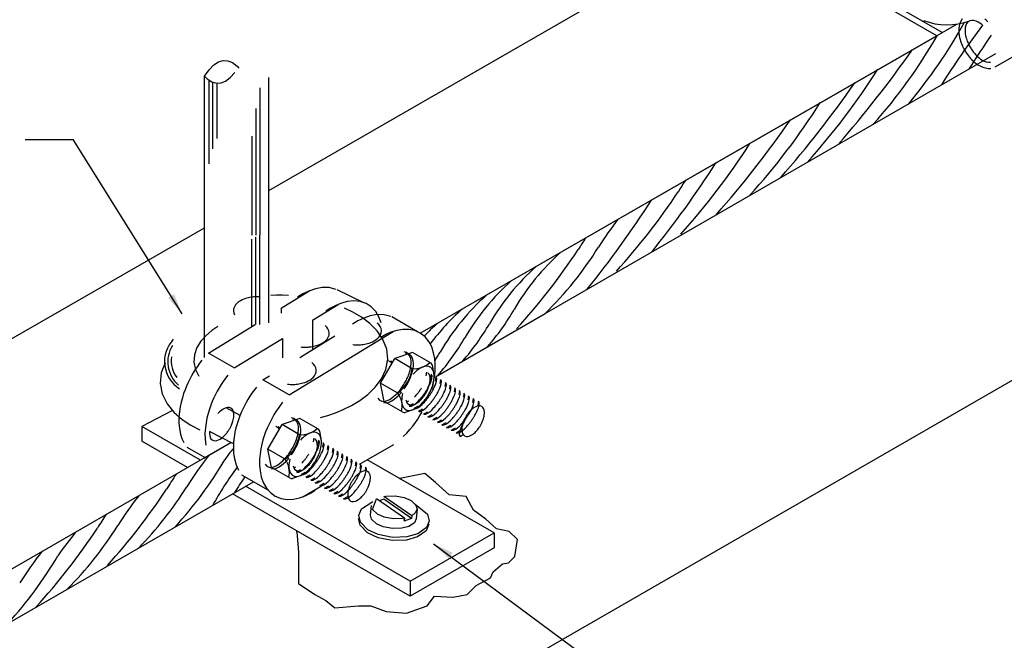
# Model space of a CAD drawing. Header units: millimetres. Extents: x 659 to 1031, y -73 to 11.
# Tile 89 of 141: x 925.91 to 930.92, y -59.68 to -56.52. Entities that reach past the tile are written whole.
import ezdxf

# ---------------------------------------------------------------- set-up
doc = ezdxf.new("R2010")
doc.units = ezdxf.units.MM
doc.header["$MEASUREMENT"] = 0
for name, color, linetype, lineweight in [('C01', 1, 'Continuous', 30), ('C02', 2, 'Continuous', 30), ('C03', 3, 'Continuous', 30)]:
    doc.layers.add(name, color=color, linetype=linetype, lineweight=lineweight)

msp = doc.modelspace()

# ---------------------------------------------------------------- hatches: boundary and pattern name
at = {"layer": 'C02', "linetype": 'Continuous'}
for points in [[(926.6988, -57.9167), (926.6688, -57.9351), (926.7393, -58.0159), (926.6988, -57.9167), (926.6988, -57.9167)], [(928.0941, -59.261), (928.1143, -59.2322), (928.0176, -59.1859), (928.0941, -59.261), (928.0941, -59.261)]]:
    msp.add_hatch(color=2, dxfattribs=at).paths.add_polyline_path(points)

# ---------------------------------------------------------------- linework, layer by layer
at = {"layer": 'C01'}
for p, q in [((926.8763, -57.2544), (926.8763, -56.827)), ((926.8966, -57.1782), (926.8966, -56.8382)), ((926.9168, -56.8434), (926.9168, -57.125)), ((927.1343, -56.867), (927.1343, -57.6169)), ((927.1146, -56.9716), (927.1146, -57.6169)), ((927.0936, -57.1122), (927.0936, -57.6169)), ((927.0936, -58.0812), (927.0936, -57.6368)), ((927.1146, -58.0711), (927.1146, -57.6267)), ((927.1343, -58.0709), (927.1343, -57.6169)), ((927.3228, -59.1275), (927.3226, -59.1199))]:
    msp.add_line(p, q, dxfattribs=at)
for points in [[(927.8948, -58.4865), (927.9051, -58.486), (927.9168, -58.48), (927.9271, -58.4723), (927.9354, -58.4648), (927.9417, -58.4583), (927.9468, -58.4528), (927.951, -58.4482), (927.9544, -58.4442), (927.9573, -58.4407), (927.9598, -58.4376), (927.962, -58.4349), (927.9639, -58.4323), (927.9656, -58.43), (927.9673, -58.4278), (927.9688, -58.4257), (927.9703, -58.4236), (927.9717, -58.4216), (927.9732, -58.4195), (927.9744, -58.4175), (927.9759, -58.4153), (927.9774, -58.4131), (927.9788, -58.4108), (927.9805, -58.4083), (927.9822, -58.4055), (927.9842, -58.4025), (927.9861, -58.399), (927.9886, -58.395), (927.991, -58.3903), (927.9942, -58.3846), (927.9976, -58.3776), (928.0015, -58.3689), (928.0057, -58.3581), (928.0091, -58.3455), (928.0101, -58.3327), (928.0057, -58.3242)], [(927.9188, -58.4994), (927.929, -58.4989), (927.9407, -58.4929), (927.951, -58.4852), (927.9593, -58.4777), (927.9656, -58.4712), (927.9708, -58.4657), (927.9749, -58.4611), (927.9783, -58.457), (927.9813, -58.4536), (927.9837, -58.4505), (927.9859, -58.4478), (927.9879, -58.4452), (927.9896, -58.4429), (927.9913, -58.4407), (927.9927, -58.4385), (927.9942, -58.4365), (927.9957, -58.4344), (927.9971, -58.4324), (927.9984, -58.4304), (927.9998, -58.4282), (928.0013, -58.426), (928.0028, -58.4236), (928.0045, -58.4211), (928.0062, -58.4184), (928.0081, -58.4153), (928.0101, -58.4119), (928.0125, -58.4079), (928.015, -58.4031), (928.0181, -58.3975), (928.0215, -58.3904), (928.0255, -58.3818), (928.0296, -58.371), (928.033, -58.3583), (928.034, -58.3456), (928.0296, -58.337)], [(927.9424, -58.5131), (927.9527, -58.5126), (927.9644, -58.5066), (927.9747, -58.4988), (927.983, -58.4914), (927.9893, -58.4849), (927.9944, -58.4794), (927.9986, -58.4747), (928.002, -58.4707), (928.0049, -58.4673), (928.0074, -58.4642), (928.0096, -58.4614), (928.0115, -58.4589), (928.0132, -58.4565), (928.015, -58.4543), (928.0164, -58.4522), (928.0179, -58.4501), (928.0194, -58.4481), (928.0208, -58.446), (928.022, -58.444), (928.0235, -58.4419), (928.025, -58.4397), (928.0264, -58.4373), (928.0281, -58.4348), (928.0298, -58.4321), (928.0318, -58.429), (928.0338, -58.4255), (928.0362, -58.4216), (928.0386, -58.4168), (928.0418, -58.4111), (928.0452, -58.4041), (928.0491, -58.3954), (928.0533, -58.3846), (928.0567, -58.372), (928.0577, -58.3593), (928.0533, -58.3507)], [(927.9212, -58.4403), (927.9256, -58.4353), (927.9293, -58.431), (927.9324, -58.4274), (927.9349, -58.4241), (927.9373, -58.4213), (927.9393, -58.4186), (927.941, -58.4162), (927.9427, -58.4139), (927.9444, -58.4118), (927.9459, -58.4097), (927.9473, -58.4077), (927.9486, -58.4057), (927.95, -58.4037), (927.9515, -58.4016), (927.9529, -58.3994), (927.9544, -58.3972), (927.9559, -58.3948)], [(927.9212, -58.4403), (927.9256, -58.4353), (927.9293, -58.431), (927.9324, -58.4274), (927.9349, -58.4241), (927.9373, -58.4213), (927.9393, -58.4186), (927.941, -58.4162), (927.9427, -58.4139), (927.9444, -58.4118), (927.9459, -58.4097), (927.9473, -58.4077), (927.9486, -58.4057), (927.95, -58.4037), (927.9515, -58.4016), (927.9529, -58.3994), (927.9544, -58.3972), (927.9559, -58.3948)], [(927.9678, -58.5275), (927.9781, -58.527), (927.9898, -58.521), (928.0001, -58.5132), (928.0084, -58.5058), (928.0147, -58.4993), (928.0198, -58.4938), (928.024, -58.4891), (928.0274, -58.4851), (928.0303, -58.4817), (928.0328, -58.4786), (928.035, -58.4758), (928.0369, -58.4733), (928.0386, -58.4709), (928.0403, -58.4687), (928.0418, -58.4666), (928.0433, -58.4645), (928.0447, -58.4625), (928.0462, -58.4604), (928.0474, -58.4584), (928.0489, -58.4563), (928.0504, -58.4541), (928.0518, -58.4517), (928.0535, -58.4492), (928.0552, -58.4465), (928.0572, -58.4434), (928.0591, -58.4399), (928.0616, -58.436), (928.064, -58.4312), (928.0672, -58.4255), (928.0706, -58.4185), (928.0745, -58.4098), (928.0787, -58.399), (928.0821, -58.3864), (928.0831, -58.3737), (928.0787, -58.3651)], [(927.9908, -58.5413), (928.001, -58.5408), (928.0128, -58.5348), (928.023, -58.527), (928.0313, -58.5196), (928.0377, -58.5131), (928.0428, -58.5076), (928.0469, -58.5029), (928.0504, -58.4989), (928.0533, -58.4955), (928.0557, -58.4924), (928.0579, -58.4896), (928.0599, -58.4871), (928.0616, -58.4847), (928.0633, -58.4825), (928.0648, -58.4804), (928.0662, -58.4783), (928.0677, -58.4763), (928.0692, -58.4742), (928.0704, -58.4722), (928.0718, -58.4701), (928.0733, -58.4679), (928.0748, -58.4655), (928.0765, -58.463), (928.0782, -58.4603), (928.0801, -58.4572), (928.0821, -58.4537), (928.0845, -58.4498), (928.087, -58.445), (928.0902, -58.4393), (928.0936, -58.4323), (928.0975, -58.4236), (928.1016, -58.4128), (928.105, -58.4002), (928.106, -58.3874), (928.1016, -58.3789)], [(928.0147, -58.555), (928.025, -58.5546), (928.0367, -58.5486), (928.0469, -58.5408), (928.0552, -58.5334), (928.0616, -58.5268), (928.0667, -58.5214), (928.0709, -58.5167), (928.0743, -58.5127), (928.0772, -58.5093), (928.0797, -58.5062), (928.0819, -58.5034), (928.0838, -58.5008), (928.0855, -58.4985), (928.0872, -58.4963), (928.0887, -58.4942), (928.0902, -58.4921), (928.0916, -58.4901), (928.0931, -58.488), (928.0943, -58.486), (928.0958, -58.4839), (928.0972, -58.4817), (928.0987, -58.4793), (928.1004, -58.4768), (928.1021, -58.4741), (928.1041, -58.471), (928.106, -58.4675), (928.1085, -58.4636), (928.1109, -58.4588), (928.1141, -58.4531), (928.1175, -58.4461), (928.1214, -58.4374), (928.1256, -58.4266), (928.129, -58.414), (928.1299, -58.4012), (928.1256, -58.3927)], [(928.0384, -58.5688), (928.0486, -58.5683), (928.0604, -58.5623), (928.0706, -58.5546), (928.0789, -58.5471), (928.0853, -58.5406), (928.0904, -58.5351), (928.0945, -58.5305), (928.098, -58.5264), (928.1009, -58.523), (928.1033, -58.5199), (928.1055, -58.5171), (928.1075, -58.5146), (928.1092, -58.5123), (928.1109, -58.5101), (928.1124, -58.5079), (928.1138, -58.5059), (928.1153, -58.5038), (928.1168, -58.5018), (928.118, -58.4997), (928.1194, -58.4976), (928.1209, -58.4954), (928.1224, -58.493), (928.1241, -58.4905), (928.1258, -58.4878), (928.1278, -58.4847), (928.1297, -58.4813), (928.1321, -58.4773), (928.1346, -58.4725), (928.1378, -58.4669), (928.1412, -58.4598), (928.1451, -58.4512), (928.1492, -58.4404), (928.1527, -58.4277), (928.1536, -58.415), (928.1492, -58.4064)], [(928.0616, -58.5823), (928.0718, -58.5818), (928.0836, -58.5759), (928.0938, -58.5681), (928.1021, -58.5607), (928.1085, -58.5541), (928.1136, -58.5486), (928.1177, -58.544), (928.1212, -58.54), (928.1241, -58.5366), (928.1265, -58.5334), (928.1287, -58.5307), (928.1307, -58.5281), (928.1324, -58.5258), (928.1341, -58.5236), (928.1356, -58.5215), (928.137, -58.5194), (928.1385, -58.5174), (928.14, -58.5153), (928.1412, -58.5133), (928.1426, -58.5112), (928.1441, -58.509), (928.1456, -58.5066), (928.1473, -58.5041), (928.149, -58.5013), (928.1509, -58.4983), (928.1529, -58.4948), (928.1553, -58.4908), (928.1578, -58.4861), (928.161, -58.4804), (928.1644, -58.4734), (928.1683, -58.4647), (928.1724, -58.4539), (928.1758, -58.4413), (928.1768, -58.4285), (928.1724, -58.42)], [(928.085, -58.5958), (928.0953, -58.5953), (928.107, -58.5893), (928.1173, -58.5816), (928.1256, -58.5742), (928.1319, -58.5676), (928.137, -58.5621), (928.1412, -58.5575), (928.1446, -58.5535), (928.1475, -58.55), (928.15, -58.5469), (928.1522, -58.5442), (928.1541, -58.5416), (928.1558, -58.5393), (928.1575, -58.5371), (928.159, -58.535), (928.1605, -58.5329), (928.1619, -58.5309), (928.1634, -58.5288), (928.1646, -58.5268), (928.1661, -58.5247), (928.1675, -58.5225), (928.169, -58.5201), (928.1707, -58.5176), (928.1724, -58.5148), (928.1744, -58.5118), (928.1763, -58.5083), (928.1788, -58.5043), (928.1812, -58.4996), (928.1844, -58.4939), (928.1878, -58.4869), (928.1917, -58.4782), (928.1959, -58.4674), (928.1993, -58.4548), (928.2003, -58.442), (928.1959, -58.4335)], [(928.1087, -58.6089), (928.119, -58.6085), (928.1307, -58.6025), (928.1409, -58.5947), (928.1492, -58.5873), (928.1556, -58.5807), (928.1607, -58.5752), (928.1649, -58.5706), (928.1683, -58.5666), (928.1712, -58.5632), (928.1736, -58.5601), (928.1758, -58.5573), (928.1778, -58.5547), (928.1795, -58.5524), (928.1812, -58.5502), (928.1827, -58.5481), (928.1841, -58.546), (928.1856, -58.544), (928.1871, -58.5419), (928.1883, -58.5399), (928.1898, -58.5378), (928.1912, -58.5356), (928.1927, -58.5332), (928.1944, -58.5307), (928.1961, -58.5279), (928.1981, -58.5249), (928.2, -58.5214), (928.2025, -58.5174), (928.2049, -58.5127), (928.2081, -58.507), (928.2115, -58.5), (928.2154, -58.4913), (928.2195, -58.4805), (928.223, -58.4679), (928.2239, -58.4551), (928.2195, -58.4466)], [(928.1346, -58.6228), (928.1448, -58.6223), (928.1566, -58.6163), (928.1668, -58.6086), (928.1751, -58.6011), (928.1815, -58.5946), (928.1866, -58.5891), (928.1907, -58.5845), (928.1942, -58.5804), (928.1971, -58.577), (928.1995, -58.5739), (928.2017, -58.5712), (928.2037, -58.5686), (928.2054, -58.5663), (928.2071, -58.5641), (928.2086, -58.5619), (928.21, -58.5599), (928.2115, -58.5579), (928.213, -58.5558), (928.2142, -58.5538), (928.2156, -58.5516), (928.2171, -58.5494), (928.2186, -58.5471), (928.2203, -58.5445), (928.222, -58.5418), (928.2239, -58.5388), (928.2259, -58.5353), (928.2283, -58.5313), (928.2308, -58.5265), (928.234, -58.5209), (928.2374, -58.5138), (928.2413, -58.5052), (928.2454, -58.4944), (928.2488, -58.4817), (928.2498, -58.469), (928.2454, -58.4604)], [(928.1783, -58.5571), (928.1768, -58.5595), (928.1751, -58.5621), (928.1732, -58.5651), (928.1712, -58.5684), (928.169, -58.5723), (928.1666, -58.5768), (928.1636, -58.5823), (928.1602, -58.5891), (928.1566, -58.5975), (928.1527, -58.6078), (928.1492, -58.62), (928.1485, -58.6323), (928.1524, -58.6406)], [(927.3221, -58.822), (927.3323, -58.8215), (927.3441, -58.8155), (927.3543, -58.8077), (927.3626, -58.8003), (927.369, -58.7938), (927.3741, -58.7883), (927.3782, -58.7836), (927.3817, -58.7796), (927.3846, -58.7762), (927.387, -58.7731), (927.3892, -58.7703), (927.3912, -58.7678), (927.3929, -58.7654), (927.3946, -58.7632), (927.3961, -58.7611), (927.3975, -58.759), (927.399, -58.757), (927.4005, -58.7549), (927.4017, -58.7529), (927.4031, -58.7508), (927.4046, -58.7486), (927.4061, -58.7462), (927.4078, -58.7437), (927.4095, -58.741), (927.4114, -58.7379), (927.4134, -58.7344), (927.4158, -58.7305), (927.4183, -58.7257), (927.4215, -58.72), (927.4249, -58.713), (927.4288, -58.7043), (927.4329, -58.6935), (927.4363, -58.6809), (927.4373, -58.6681), (927.4329, -58.6596)], [(927.3458, -58.8348), (927.356, -58.8343), (927.3677, -58.8284), (927.378, -58.8206), (927.3863, -58.8132), (927.3926, -58.8066), (927.3978, -58.8011), (927.4019, -58.7965), (927.4053, -58.7925), (927.4083, -58.7891), (927.4107, -58.7859), (927.4129, -58.7832), (927.4149, -58.7806), (927.4166, -58.7783), (927.4183, -58.7761), (927.4197, -58.774), (927.4212, -58.7719), (927.4227, -58.7699), (927.4241, -58.7678), (927.4254, -58.7658), (927.4268, -58.7637), (927.4283, -58.7615), (927.4298, -58.7591), (927.4315, -58.7566), (927.4332, -58.7538), (927.4351, -58.7508), (927.4371, -58.7473), (927.4395, -58.7433), (927.442, -58.7386), (927.4451, -58.7329), (927.4486, -58.7259), (927.4525, -58.7172), (927.4566, -58.7064), (927.46, -58.6938), (927.461, -58.681), (927.4566, -58.6725)], [(927.3695, -58.8485), (927.3797, -58.848), (927.3914, -58.842), (927.4017, -58.8343), (927.41, -58.8268), (927.4163, -58.8203), (927.4215, -58.8148), (927.4256, -58.8102), (927.429, -58.8061), (927.432, -58.8027), (927.4344, -58.7996), (927.4366, -58.7969), (927.4385, -58.7943), (927.4403, -58.792), (927.442, -58.7898), (927.4434, -58.7877), (927.4449, -58.7856), (927.4464, -58.7836), (927.4478, -58.7815), (927.449, -58.7795), (927.4505, -58.7773), (927.452, -58.7751), (927.4534, -58.7728), (927.4551, -58.7703), (927.4569, -58.7675), (927.4588, -58.7645), (927.4608, -58.761), (927.4632, -58.757), (927.4656, -58.7523), (927.4688, -58.7466), (927.4722, -58.7396), (927.4761, -58.7309), (927.4803, -58.7201), (927.4837, -58.7075), (927.4847, -58.6947), (927.4803, -58.6862)], [(927.3951, -58.8629), (927.4053, -58.8624), (927.4171, -58.8564), (927.4273, -58.8487), (927.4356, -58.8412), (927.442, -58.8347), (927.4471, -58.8292), (927.4512, -58.8246), (927.4547, -58.8206), (927.4576, -58.8171), (927.46, -58.814), (927.4622, -58.8113), (927.4642, -58.8087), (927.4659, -58.8064), (927.4676, -58.8042), (927.4691, -58.8021), (927.4705, -58.8), (927.472, -58.798), (927.4735, -58.7959), (927.4747, -58.7939), (927.4761, -58.7917), (927.4776, -58.7895), (927.4791, -58.7872), (927.4808, -58.7847), (927.4825, -58.7819), (927.4844, -58.7789), (927.4864, -58.7754), (927.4888, -58.7714), (927.4913, -58.7667), (927.4945, -58.761), (927.4979, -58.754), (927.5018, -58.7453), (927.5059, -58.7345), (927.5093, -58.7219), (927.5103, -58.7091), (927.5059, -58.7006)], [(927.3482, -58.7758), (927.3526, -58.7707), (927.3563, -58.7665), (927.3594, -58.7628), (927.3619, -58.7596), (927.3643, -58.7567), (927.3663, -58.7541), (927.368, -58.7516), (927.3697, -58.7494), (927.3714, -58.7472), (927.3729, -58.7452), (927.3743, -58.7432), (927.3756, -58.7411), (927.377, -58.7391), (927.3785, -58.7371), (927.38, -58.7349), (927.3814, -58.7327), (927.3829, -58.7302)], [(927.418, -58.8767), (927.4283, -58.8762), (927.44, -58.8702), (927.4503, -58.8625), (927.4586, -58.855), (927.4649, -58.8485), (927.47, -58.843), (927.4742, -58.8384), (927.4776, -58.8343), (927.4805, -58.8309), (927.483, -58.8278), (927.4852, -58.8251), (927.4871, -58.8225), (927.4888, -58.8202), (927.4905, -58.818), (927.492, -58.8159), (927.4935, -58.8138), (927.4949, -58.8118), (927.4964, -58.8097), (927.4976, -58.8077), (927.4991, -58.8055), (927.5006, -58.8033), (927.502, -58.801), (927.5037, -58.7985), (927.5054, -58.7957), (927.5074, -58.7927), (927.5093, -58.7892), (927.5118, -58.7852), (927.5142, -58.7805), (927.5174, -58.7748), (927.5208, -58.7678), (927.5247, -58.7591), (927.5289, -58.7483), (927.5323, -58.7357), (927.5333, -58.7229), (927.5289, -58.7143)], [(927.4417, -58.8905), (927.452, -58.89), (927.4637, -58.884), (927.4739, -58.8763), (927.4822, -58.8688), (927.4886, -58.8623), (927.4937, -58.8568), (927.4979, -58.8522), (927.5013, -58.8481), (927.5042, -58.8447), (927.5067, -58.8416), (927.5089, -58.8389), (927.5108, -58.8363), (927.5125, -58.834), (927.5142, -58.8318), (927.5157, -58.8296), (927.5172, -58.8276), (927.5186, -58.8256), (927.5201, -58.8235), (927.5213, -58.8215), (927.5228, -58.8193), (927.5242, -58.8171), (927.5257, -58.8148), (927.5274, -58.8122), (927.5291, -58.8095), (927.5311, -58.8065), (927.533, -58.803), (927.5355, -58.799), (927.5379, -58.7942), (927.5411, -58.7886), (927.5445, -58.7815), (927.5484, -58.7729), (927.5526, -58.7621), (927.556, -58.7494), (927.557, -58.7367), (927.5526, -58.7281)], [(927.4654, -58.9042), (927.4757, -58.9037), (927.4874, -58.8978), (927.4976, -58.89), (927.5059, -58.8826), (927.5123, -58.876), (927.5174, -58.8705), (927.5216, -58.8659), (927.525, -58.8619), (927.5279, -58.8585), (927.5303, -58.8553), (927.5325, -58.8526), (927.5345, -58.85), (927.5362, -58.8477), (927.5379, -58.8455), (927.5394, -58.8434), (927.5408, -58.8413), (927.5423, -58.8393), (927.5438, -58.8372), (927.545, -58.8352), (927.5465, -58.8331), (927.5479, -58.8309), (927.5494, -58.8285), (927.5511, -58.826), (927.5528, -58.8232), (927.5548, -58.8202), (927.5567, -58.8167), (927.5592, -58.8127), (927.5616, -58.808), (927.5648, -58.8023), (927.5682, -58.7953), (927.5721, -58.7866), (927.5762, -58.7758), (927.5797, -58.7632), (927.5806, -58.7504), (927.5762, -58.7419)], [(927.4886, -58.9178), (927.4988, -58.9173), (927.5106, -58.9113), (927.5208, -58.9036), (927.5291, -58.8961), (927.5355, -58.8896), (927.5406, -58.8841), (927.5447, -58.8794), (927.5482, -58.8754), (927.5511, -58.872), (927.5535, -58.8689), (927.5557, -58.8661), (927.5577, -58.8636), (927.5594, -58.8613), (927.5611, -58.8591), (927.5626, -58.8569), (927.564, -58.8549), (927.5655, -58.8528), (927.567, -58.8508), (927.5682, -58.8487), (927.5696, -58.8466), (927.5711, -58.8444), (927.5726, -58.842), (927.5743, -58.8395), (927.576, -58.8368), (927.5779, -58.8337), (927.5799, -58.8303), (927.5823, -58.8263), (927.5848, -58.8215), (927.588, -58.8159), (927.5914, -58.8088), (927.5953, -58.8002), (927.5994, -58.7894), (927.6029, -58.7767), (927.6038, -58.764), (927.5994, -58.7554)], [(927.512, -58.9313), (927.5223, -58.9308), (927.534, -58.9248), (927.5443, -58.917), (927.5526, -58.9096), (927.5589, -58.9031), (927.564, -58.8976), (927.5682, -58.8929), (927.5716, -58.8889), (927.5745, -58.8855), (927.577, -58.8824), (927.5792, -58.8796), (927.5811, -58.8771), (927.5828, -58.8747), (927.5845, -58.8726), (927.586, -58.8704), (927.5875, -58.8683), (927.5889, -58.8663), (927.5904, -58.8643), (927.5916, -58.8622), (927.5931, -58.8601), (927.5946, -58.8579), (927.596, -58.8555), (927.5977, -58.853), (927.5994, -58.8503), (927.6014, -58.8472), (927.6033, -58.8437), (927.6058, -58.8398), (927.6082, -58.835), (927.6114, -58.8293), (927.6148, -58.8223), (927.6187, -58.8137), (927.6229, -58.8029), (927.6263, -58.7902), (927.6273, -58.7775), (927.6229, -58.7689)], [(927.5357, -58.9444), (927.546, -58.9439), (927.5577, -58.9379), (927.5679, -58.9302), (927.5762, -58.9227), (927.5826, -58.9162), (927.5877, -58.9107), (927.5919, -58.9061), (927.5953, -58.902), (927.5982, -58.8986), (927.6007, -58.8955), (927.6029, -58.8928), (927.6048, -58.8902), (927.6065, -58.8879), (927.6082, -58.8857), (927.6097, -58.8835), (927.6112, -58.8815), (927.6126, -58.8794), (927.6141, -58.8774), (927.6153, -58.8754), (927.6168, -58.8732), (927.6182, -58.871), (927.6197, -58.8686), (927.6214, -58.8661), (927.6231, -58.8634), (927.6251, -58.8603), (927.627, -58.8569), (927.6295, -58.8529), (927.6319, -58.8481), (927.6351, -58.8425), (927.6385, -58.8354), (927.6424, -58.8268), (927.6466, -58.816), (927.65, -58.8033), (927.6509, -58.7906), (927.6466, -58.782)], [(927.5616, -58.9582), (927.5718, -58.9578), (927.5836, -58.9518), (927.5938, -58.944), (927.6021, -58.9366), (927.6085, -58.93), (927.6136, -58.9246), (927.6177, -58.9199), (927.6212, -58.9159), (927.6241, -58.9125), (927.6265, -58.9094), (927.6287, -58.9066), (927.6307, -58.904), (927.6324, -58.9017), (927.6341, -58.8995), (927.6356, -58.8974), (927.637, -58.8953), (927.6385, -58.8933), (927.64, -58.8912), (927.6412, -58.8892), (927.6426, -58.8871), (927.6441, -58.8849), (927.6456, -58.8825), (927.6473, -58.88), (927.649, -58.8773), (927.6509, -58.8742), (927.6529, -58.8707), (927.6553, -58.8668), (927.6578, -58.862), (927.661, -58.8563), (927.6644, -58.8493), (927.6683, -58.8406), (927.6724, -58.8298), (927.6759, -58.8172), (927.6768, -58.8044), (927.6724, -58.7959)], [(927.3228, -59.1275), (927.3314, -59.2278), (927.3314, -59.2997), (927.3314, -59.389), (927.4149, -59.4436), (927.4696, -59.4753), (927.5154, -59.5127), (927.6363, -59.5012), (927.6995, -59.5012), (927.7774, -59.53), (927.8809, -59.5386), (927.9844, -59.5012), (928.0218, -59.4523), (928.1168, -59.458), (928.1888, -59.4436), (928.2349, -59.3976), (928.3067, -59.3602), (928.3211, -59.3285), (928.3673, -59.2883), (928.3987, -59.2825), (928.4305, -59.2508), (928.4449, -59.1645), (928.4017, -59.1242), (928.3384, -59.1099), (928.2838, -59.0609), (928.2205, -59.0149), (928.1829, -58.9458), (928.0967, -58.9372), (928.0277, -58.8739), (927.973, -58.8279), (927.8458, -58.8536), (927.8509, -58.8567)]]:
    msp.add_lwpolyline(points, dxfattribs=at)
for centre, radius, start, end in [((928.4744, -55.3015), 2.5582, 319.898, 331.219), ((934.4002, -59.246), 4.4924, 143.103, 147.787), ((928.2586, -55.2708), 2.674, 318.23, 330.143), ((934.5406, -59.1642), 4.4924, 145.196, 147.787), ((925.8602, -53.4681), 5.5992, 318.821, 325.09), ((927.3951, -54.9601), 3.4034, 317.803, 327.827), ((925.5679, -53.6369), 5.5992, 318.821, 325.09), ((927.1026, -55.129), 3.4034, 317.803, 327.827), ((925.241, -53.8254), 5.5992, 318.821, 325.09), ((926.752, -55.3262), 3.4034, 317.814, 327.606), ((925.1483, -54.4916), 5.1121, 321.092, 327.354), ((930.4329, -58.0915), 1.3625, 146.385, 149.342), ((926.4251, -55.5146), 3.4034, 317.814, 326.426), ((924.8211, -54.6801), 5.1121, 321.092, 327.354), ((930.7105, -58.8676), 2.204, 142.807, 147.304), ((929.9254, -58.3845), 1.3625, 146.385, 149.342), ((929.463, -58.5957), 1.1976, 131.781, 149.863), ((925.9175, -55.8077), 3.4034, 317.814, 326.426), ((927.3453, -56.7408), 1.7772, 314.204, 328.21), ((929.3375, -58.6682), 1.1976, 131.781, 149.863), ((929.212, -58.7407), 1.1976, 131.781, 149.863), ((929.0862, -58.8132), 1.1976, 131.781, 149.863), ((928.9608, -58.8857), 1.1976, 131.781, 143.299), ((927.4156, -57.4133), 1.1667, 318.669, 330.127), ((928.8353, -58.9582), 1.1976, 131.781, 136.274), ((927.2901, -57.4858), 1.1667, 318.669, 330.127), ((926.814, -58.2588), 0.164, 136.535, 237.755), ((927.1644, -57.5583), 1.1667, 318.669, 330.127), ((926.8226, -58.2606), 0.1557, 147.687, 229.429), ((926.8201, -58.2576), 0.1359, 170.421, 217.651), ((927.0389, -57.6308), 1.1667, 327.695, 330.127), ((927.3201, -58.9958), 0.4342, 137.438, 146.855), ((928.6177, -60.0865), 2.204, 142.163, 147.304), ((925.1822, -57.7156), 2.0581, 317.742, 329.557), ((928.9102, -60.1388), 2.3198, 144.623, 150.343), ((927.8326, -59.6034), 1.3625, 145.5, 149.342), ((930.5999, -61.1862), 4.2453, 146.539, 147.828), ((925.2525, -57.9598), 1.7772, 315.367, 328.21), ((923.8248, -57.0266), 3.4034, 318.181, 326.426), ((928.2672, -60.2837), 2.204, 142.49, 147.304), ((927.482, -59.8007), 1.3625, 145.937, 149.342), ((924.9019, -58.157), 1.7772, 314.851, 328.21), ((923.4742, -57.2238), 3.4034, 317.814, 326.426), ((927.5762, -60.2716), 1.7903, 140.121, 145.121), ((924.3333, -58.205), 2.0581, 317.742, 329.557), ((927.7689, -60.5759), 2.204, 142.163, 147.304)]:
    msp.add_arc(centre, radius, start, end, dxfattribs=at)
at = {"layer": 'C02'}
for p, q in [((927.1798, -57.3899), (931.0028, -55.1862)), ((930.6031, -56.5861), (930.223, -56.3666)), ((930.5755, -56.602), (930.223, -56.3985)), ((927.9503, -58.1154), (930.6776, -56.5432)), ((930.8726, -56.7606), (931.2877, -56.5211)), ((927.9503, -58.1154), (930.5755, -56.602)), ((928.5843, -58.0149), (930.8756, -56.6921)), ((926.8529, -58.2379), (926.8529, -56.8078)), ((927.18, -58.063), (927.1798, -56.8143)), ((922.2115, -63.3965), (933.4429, -56.922)), ((925.9427, -57.1299), (926.1861, -57.1299)), ((926.7393, -58.0159), (926.1861, -57.1299)), ((922.5809, -60.041), (926.8529, -57.5784)), ((928.0274, -58.3364), (928.5843, -58.0149)), ((927.7484, -58.3692), (927.8204, -58.2445)), ((927.7872, -58.2533), (927.7991, -58.2601)), ((927.9105, -58.2133), (927.8204, -58.2445)), ((927.909, -58.2959), (927.8204, -58.2445)), ((928.0052, -58.268), (927.9105, -58.2133)), ((927.7986, -58.2551), (927.8104, -58.2619)), ((927.7986, -58.2551), (927.8074, -58.2675)), ((927.7991, -58.2601), (927.806, -58.27)), ((928.0233, -58.3357), (928.012, -58.2778)), ((927.9813, -58.3127), (927.9788, -58.3322)), ((927.9813, -58.3127), (927.9788, -58.3322)), ((928.0054, -58.3245), (928.0025, -58.3459)), ((928.0291, -58.3383), (928.0262, -58.3596)), ((928.0528, -58.3519), (928.0501, -58.3712)), ((927.7664, -58.4627), (927.7484, -58.3692)), ((927.8365, -58.42), (927.7484, -58.3692)), ((928.0782, -58.3663), (928.0757, -58.3856)), ((928.1011, -58.3801), (928.0987, -58.3994)), ((928.1251, -58.3939), (928.1224, -58.4132)), ((928.1487, -58.4077), (928.1463, -58.4269)), ((928.1719, -58.4211), (928.1695, -58.4405)), ((928.1954, -58.4346), (928.1927, -58.454)), ((928.2191, -58.4478), (928.2164, -58.4671)), ((927.0352, -58.533), (926.9639, -58.4954)), ((927.8611, -58.5174), (927.7664, -58.4627)), ((927.9368, -58.4965), (927.8731, -58.5185)), ((927.8809, -58.465), (927.8912, -58.4592)), ((927.8809, -58.465), (927.8912, -58.4592)), ((927.8934, -58.4849), (927.9149, -58.4728)), ((927.9171, -58.4986), (927.9385, -58.4865)), ((927.941, -58.5123), (927.9622, -58.5002)), ((928.2454, -58.4603), (928.2425, -58.4853)), ((927.3375, -58.5488), (927.2474, -58.5799)), ((927.4322, -58.6034), (927.3375, -58.5488)), ((927.9664, -58.5266), (927.9876, -58.5146)), ((927.9893, -58.5404), (928.0108, -58.5283)), ((928.0132, -58.5542), (928.0345, -58.5421)), ((927.1756, -58.7046), (927.2474, -58.5799)), ((927.2144, -58.5887), (927.2261, -58.5956)), ((927.2257, -58.5905), (927.2374, -58.5973)), ((927.2257, -58.5905), (927.2344, -58.6029)), ((927.2261, -58.5956), (927.233, -58.6055)), ((927.336, -58.6313), (927.2474, -58.5799)), ((928.0369, -58.568), (928.0582, -58.5559)), ((928.0601, -58.5815), (928.0814, -58.5694)), ((928.0836, -58.595), (928.1048, -58.5829)), ((928.1072, -58.6081), (928.1285, -58.5961)), ((927.0001, -58.6783), (926.8792, -58.6146)), ((927.4085, -58.6482), (927.4061, -58.6676)), ((927.4503, -58.6711), (927.439, -58.6132)), ((928.1319, -58.6212), (928.1531, -58.6091)), ((928.1527, -58.6398), (928.1675, -58.6296)), ((923.7542, -60.5358), (926.9869, -58.6713)), ((926.7664, -58.7989), (926.5345, -58.665)), ((926.8494, -58.7507), (926.9869, -58.6713)), ((927.4324, -58.66), (927.4298, -58.6813)), ((927.4561, -58.6737), (927.4534, -58.695)), ((927.4798, -58.6874), (927.4774, -58.7067)), ((927.5054, -58.7017), (927.5028, -58.7211)), ((927.1934, -58.7982), (927.1756, -58.7046)), ((927.2635, -58.7554), (927.1756, -58.7046)), ((927.5284, -58.7155), (927.5259, -58.7349)), ((927.5521, -58.7293), (927.5496, -58.7487)), ((927.5758, -58.7431), (927.5733, -58.7624)), ((927.2882, -58.8528), (927.1934, -58.7982)), ((927.3079, -58.8004), (927.3182, -58.7946)), ((927.5989, -58.7566), (927.5965, -58.7759)), ((927.6224, -58.7701), (927.6199, -58.7894)), ((927.6461, -58.7833), (927.6436, -58.8025)), ((927.6719, -58.7971), (927.6695, -58.8164)), ((927.3638, -58.8319), (927.3001, -58.854)), ((927.3206, -58.8204), (927.3419, -58.8083)), ((927.3443, -58.834), (927.3655, -58.822)), ((927.368, -58.8477), (927.3892, -58.8356)), ((927.3936, -58.8621), (927.4149, -58.85)), ((923.3765, -61.0222), (927.1021, -58.8704)), ((927.4166, -58.8758), (927.4378, -58.8638)), ((927.4403, -58.8896), (927.4615, -58.8776)), ((927.4639, -58.9034), (927.4852, -58.8914)), ((927.899, -59.4528), (926.9964, -58.9316)), ((927.4871, -58.9169), (927.5084, -58.9048)), ((927.5106, -58.9304), (927.5318, -58.9183)), ((927.5342, -58.9436), (927.5555, -58.9315)), ((927.5601, -58.9575), (927.5814, -58.9454)), ((927.9073, -59.0433), (927.7657, -58.9452)), ((927.6973, -59.0408), (927.7015, -58.9913)), ((927.8694, -59.0565), (927.7279, -58.9584)), ((927.7645, -58.9595), (927.742, -58.9682)), ((927.9061, -59.0577), (927.7645, -58.9595)), ((927.9073, -59.0433), (927.9061, -59.0577)), ((927.9337, -59.0105), (927.9295, -59.06)), ((927.8675, -59.0557), (927.8665, -59.0659)), ((927.8694, -59.0565), (927.8682, -59.0709)), ((927.9061, -59.0577), (927.8682, -59.0709)), ((927.899, -59.3766), (928.3253, -59.1305)), ((928.0176, -59.1859), (929.9678, -60.6342)), ((928.3253, -59.2067), (927.899, -59.4528))]:
    msp.add_line(p, q, dxfattribs=at)
at = {"layer": 'C02', "color": 2}
for p, q in [((926.6903, -58.5077), (926.5345, -58.5889)), ((926.8323, -58.7608), (926.5345, -58.5889)), ((926.5345, -58.5889), (926.5345, -58.665)), ((928.3253, -59.1305), (927.681, -58.7586)), ((927.899, -59.3766), (927.0621, -58.8935)), ((928.3253, -59.1305), (928.3253, -59.2067)), ((927.899, -59.3766), (927.899, -59.4528))]:
    msp.add_line(p, q, dxfattribs=at)
at = {"layer": 'C02'}
for points in [[(930.7039, -56.5162), (930.6971, -56.5276), (930.6922, -56.5402), (930.6893, -56.553), (930.6878, -56.5657), (930.6876, -56.5779), (930.6883, -56.5896), (930.6898, -56.6006), (930.6917, -56.6109), (930.6942, -56.6206), (930.6968, -56.6298), (930.6998, -56.6384), (930.7029, -56.6465), (930.7061, -56.6544), (930.7098, -56.6619), (930.7134, -56.6692), (930.7173, -56.6763), (930.7217, -56.6833), (930.7261, -56.6902), (930.7308, -56.697), (930.7359, -56.7039), (930.7415, -56.7107), (930.7474, -56.7175), (930.754, -56.7244), (930.7613, -56.7313), (930.7694, -56.7382), (930.7781, -56.7449), (930.7879, -56.7514), (930.7986, -56.7573), (930.8104, -56.7624), (930.8228, -56.7662), (930.836, -56.7683), (930.8494, -56.7681)], [(930.8089, -56.5496), (930.8021, -56.5437), (930.794, -56.538), (930.785, -56.5325), (930.7752, -56.528), (930.7645, -56.5249), (930.7535, -56.5241), (930.743, -56.5263), (930.734, -56.5316), (930.7271, -56.5397), (930.7225, -56.5497), (930.7198, -56.5606), (930.7191, -56.5715), (930.7193, -56.582), (930.7203, -56.5917), (930.722, -56.6005), (930.7237, -56.6086), (930.7259, -56.6161), (930.7281, -56.6229), (930.7303, -56.6291), (930.7327, -56.6349), (930.7352, -56.6404), (930.7376, -56.6456), (930.7401, -56.6505), (930.7425, -56.6553), (930.7452, -56.66), (930.7479, -56.6646), (930.7508, -56.6692), (930.7537, -56.6738), (930.7569, -56.6785), (930.7603, -56.6832), (930.764, -56.6881), (930.7681, -56.6932), (930.7728, -56.6984), (930.7779, -56.7039), (930.7838, -56.7095), (930.7903, -56.7153), (930.7979, -56.7211), (930.8065, -56.7267), (930.8162, -56.7317), (930.8267, -56.7355), (930.8377, -56.7372), (930.8482, -56.7363)], [(930.8358, -56.5309), (930.8279, -56.524), (930.8194, -56.5172)], [(926.8529, -56.8071), (926.877, -56.7748), (926.9009, -56.7509), (926.9249, -56.7353), (926.9486, -56.728), (926.972, -56.7291), (926.9954, -56.7385), (927.0189, -56.7562), (927.0281, -56.7665)], [(926.8529, -56.8071), (926.8665, -56.8207), (926.8902, -56.8363), (926.9141, -56.8436), (926.9376, -56.8425), (926.961, -56.8331), (926.9844, -56.8154), (927.0076, -56.7894)], [(927.2808, -57.9236), (927.2501, -57.9224), (927.2198, -57.9222), (927.1898, -57.9229)], [(927.4437, -58.5438), (927.4803, -58.533), (927.5186, -58.5196), (927.5587, -58.5031), (927.6002, -58.4827), (927.6424, -58.4575), (927.6837, -58.4267), (927.7217, -58.3899), (927.7535, -58.347), (927.7755, -58.2991), (927.7847, -58.248), (927.7794, -58.1965), (927.7606, -58.1476), (927.7308, -58.1037), (927.6932, -58.0659), (927.6514, -58.0344), (927.6082, -58.0088), (927.5653, -57.9883)], [(926.9215, -58.0816), (926.8907, -58.1017), (926.8612, -58.1262), (926.835, -58.155), (926.8145, -58.1881), (926.8021, -58.2244), (926.7999, -58.2622), (926.8077, -58.2993), (926.825, -58.3338)], [(927.856, -58.3916), (927.8599, -58.386), (927.8636, -58.3807), (927.867, -58.3754), (927.8704, -58.3701), (927.8736, -58.3647), (927.8765, -58.3592), (927.8795, -58.3536), (927.8824, -58.3478), (927.8853, -58.3417), (927.888, -58.3352), (927.8907, -58.3282), (927.8936, -58.3207), (927.8961, -58.3125), (927.8987, -58.3035), (927.9009, -58.2935), (927.9027, -58.2825), (927.9036, -58.2705), (927.9036, -58.2577), (927.9017, -58.2445), (927.8973, -58.232), (927.8902, -58.2213), (927.8804, -58.2137), (927.8685, -58.21)], [(927.8677, -58.3984), (927.8716, -58.393), (927.8753, -58.3878), (927.8785, -58.3825), (927.8819, -58.3773), (927.8848, -58.372), (927.888, -58.3667), (927.8907, -58.3612), (927.8936, -58.3555), (927.8965, -58.3496), (927.8992, -58.3433), (927.9019, -58.3366), (927.9046, -58.3293), (927.9073, -58.3215), (927.9097, -58.3128), (927.9119, -58.3033), (927.9139, -58.2928), (927.9153, -58.2814), (927.9156, -58.269), (927.9144, -58.2562), (927.9112, -58.2435), (927.9053, -58.2322), (927.8968, -58.2233), (927.8858, -58.218), (927.8734, -58.2166)], [(926.6541, -58.2659), (926.6339, -58.3171), (926.6285, -58.371), (926.6385, -58.4243), (926.6629, -58.4737), (926.6981, -58.5172), (926.7398, -58.5538), (926.7845, -58.5835), (926.8299, -58.6072)], [(927.8604, -58.4212), (927.8585, -58.4298), (927.857, -58.4393), (927.8558, -58.4496), (927.8555, -58.4607), (927.8568, -58.4722), (927.8597, -58.4836), (927.8651, -58.4938), (927.8726, -58.5018), (927.8821, -58.5068), (927.8934, -58.5084), (927.9048, -58.507), (927.9158, -58.5033), (927.9261, -58.4982), (927.9354, -58.4924), (927.9434, -58.4862), (927.9505, -58.4801), (927.9569, -58.4741), (927.9622, -58.4683), (927.9671, -58.4628), (927.9715, -58.4575), (927.9757, -58.4524), (927.9793, -58.4474), (927.9827, -58.4426), (927.9857, -58.4379), (927.9888, -58.4332), (927.9915, -58.4285), (927.9942, -58.4238), (927.9969, -58.4189), (927.9996, -58.4139), (928.002, -58.4088), (928.0045, -58.4033), (928.0069, -58.3976), (928.0093, -58.3914), (928.0118, -58.3848), (928.014, -58.3776), (928.0162, -58.3697), (928.0181, -58.361), (928.0198, -58.3515), (928.0208, -58.3411), (928.0208, -58.33), (928.0196, -58.3185), (928.0167, -58.3072), (928.0113, -58.2971), (928.0035, -58.2892), (927.9937, -58.2844), (927.9827, -58.283), (927.971, -58.2845), (927.96, -58.2883), (927.9498, -58.2935), (927.9407, -58.2994), (927.9327, -58.3055), (927.9256, -58.3116), (927.9195, -58.3176), (927.9139, -58.3234)], [(927.8773, -58.4545), (927.8797, -58.463), (927.8841, -58.4706), (927.8902, -58.4763), (927.8978, -58.4796), (927.9063, -58.4803), (927.9151, -58.4788), (927.9234, -58.4756), (927.931, -58.4716), (927.9378, -58.467), (927.9439, -58.4623), (927.949, -58.4577), (927.9537, -58.4532), (927.9576, -58.4489), (927.9612, -58.4447), (927.9644, -58.4407), (927.9673, -58.4369), (927.97, -58.4332), (927.9725, -58.4296), (927.9749, -58.426), (927.9771, -58.4224), (927.9793, -58.4188), (927.9813, -58.4152), (927.9832, -58.4114), (927.9852, -58.4075), (927.9871, -58.4035), (927.9888, -58.3993), (927.9908, -58.3948), (927.9925, -58.3899), (927.9944, -58.3846), (927.9962, -58.3788), (927.9976, -58.3725), (927.9991, -58.3655), (928.0001, -58.3578), (928.0003, -58.3496), (927.9998, -58.3409), (927.9981, -58.3322), (927.9947, -58.324), (927.9893, -58.3174)], [(927.7344, -58.4459), (927.7427, -58.456), (927.7545, -58.4615), (927.7679, -58.4619), (927.7818, -58.4581), (927.7947, -58.4517), (927.8062, -58.4442), (927.8162, -58.4362), (927.8248, -58.4284), (927.8321, -58.4211), (927.8382, -58.4142), (927.8438, -58.4078), (927.8487, -58.4017), (927.8528, -58.3961), (927.8568, -58.3907)], [(927.7637, -58.4678), (927.7777, -58.469), (927.7921, -58.4655), (927.806, -58.459), (927.8179, -58.451), (927.8284, -58.4426), (927.8372, -58.4345), (927.8448, -58.4269), (927.8511, -58.4197), (927.8568, -58.4131)], [(928.2623, -58.4873), (928.2549, -58.4847), (928.2471, -58.4844), (928.2393, -58.486), (928.2318, -58.4889), (928.2249, -58.4927), (928.2188, -58.4969), (928.2134, -58.5011), (928.2088, -58.5054), (928.2047, -58.5095), (928.201, -58.5134), (928.1976, -58.5171), (928.1946, -58.5207), (928.192, -58.5242), (928.1895, -58.5276), (928.1873, -58.5309), (928.1851, -58.5342), (928.1832, -58.5375), (928.1812, -58.5408), (928.1793, -58.5441), (928.1776, -58.5474), (928.1758, -58.5509), (928.1741, -58.5546), (928.1724, -58.5583), (928.1707, -58.5624), (928.169, -58.5668), (928.1673, -58.5715), (928.1658, -58.5767), (928.1644, -58.5823), (928.1632, -58.5884), (928.1619, -58.5952), (928.1614, -58.6026), (928.1617, -58.6104), (928.1629, -58.6184), (928.1653, -58.626), (928.1697, -58.6327), (928.1754, -58.6376), (928.1827, -58.6401), (928.1905, -58.6405), (928.1983, -58.6389), (928.2059, -58.6359), (928.2127, -58.6321), (928.2188, -58.628), (928.2242, -58.6238), (928.2288, -58.6195), (928.233, -58.6154), (928.2366, -58.6115), (928.2401, -58.6077), (928.243, -58.6041), (928.2457, -58.6006), (928.2481, -58.5972), (928.2503, -58.5939), (928.2525, -58.5906), (928.2545, -58.5874), (928.2564, -58.5841), (928.2584, -58.5808), (928.2601, -58.5774), (928.2618, -58.574), (928.2635, -58.5703), (928.2652, -58.5665), (928.2669, -58.5624), (928.2686, -58.5581), (928.2703, -58.5533), (928.2718, -58.5482), (928.2733, -58.5426), (928.2745, -58.5364), (928.2757, -58.5297), (928.2762, -58.5223), (928.2759, -58.5145), (928.2747, -58.5065), (928.2723, -58.4988), (928.2679, -58.4922), (928.2623, -58.4873)], [(927.283, -58.727), (927.2869, -58.7215), (927.2906, -58.7161), (927.294, -58.7108), (927.2974, -58.7055), (927.3006, -58.7001), (927.3035, -58.6946), (927.3065, -58.6891), (927.3094, -58.6832), (927.3123, -58.6771), (927.315, -58.6706), (927.3177, -58.6637), (927.3206, -58.6561), (927.3231, -58.6479), (927.3258, -58.6389), (927.3279, -58.6289), (927.3297, -58.6179), (927.3306, -58.606), (927.3306, -58.5931), (927.3287, -58.5799), (927.3243, -58.5674), (927.3172, -58.5568), (927.3074, -58.5492), (927.2955, -58.5455)], [(927.2947, -58.7339), (927.2987, -58.7284), (927.3023, -58.7232), (927.3055, -58.718), (927.3089, -58.7127), (927.3118, -58.7075), (927.315, -58.7021), (927.3177, -58.6966), (927.3206, -58.691), (927.3236, -58.6851), (927.3262, -58.6788), (927.3289, -58.6721), (927.3316, -58.6648), (927.3343, -58.6569), (927.3367, -58.6482), (927.3389, -58.6387), (927.3409, -58.6283), (927.3424, -58.6168), (927.3426, -58.6045), (927.3414, -58.5916), (927.3382, -58.579), (927.3323, -58.5676), (927.3238, -58.5588), (927.3128, -58.5535), (927.3004, -58.552)], [(927.2874, -58.7566), (927.2855, -58.7653), (927.284, -58.7747), (927.2828, -58.7851), (927.2825, -58.7961), (927.2838, -58.8077), (927.2867, -58.819), (927.2921, -58.8292), (927.2996, -58.8373), (927.3092, -58.8422), (927.3204, -58.8439), (927.3319, -58.8425), (927.3428, -58.8387), (927.3531, -58.8337), (927.3624, -58.8278), (927.3704, -58.8216), (927.3775, -58.8155), (927.3839, -58.8096), (927.3892, -58.8038), (927.3941, -58.7983), (927.3985, -58.793), (927.4027, -58.7878), (927.4063, -58.7829), (927.4097, -58.7781), (927.4127, -58.7734), (927.4158, -58.7687), (927.4185, -58.764), (927.4212, -58.7592), (927.4239, -58.7544), (927.4266, -58.7494), (927.429, -58.7442), (927.4315, -58.7388), (927.4339, -58.733), (927.4363, -58.7269), (927.4388, -58.7203), (927.441, -58.713), (927.4432, -58.7051), (927.4451, -58.6965), (927.4468, -58.6869), (927.4478, -58.6766), (927.4478, -58.6655), (927.4466, -58.6539), (927.4437, -58.6426), (927.4383, -58.6325), (927.4305, -58.6246), (927.4207, -58.6198), (927.4097, -58.6184), (927.398, -58.62), (927.387, -58.6238), (927.3768, -58.629), (927.3677, -58.6348), (927.3597, -58.641), (927.3526, -58.6471), (927.3465, -58.6531), (927.3409, -58.6588)], [(927.3043, -58.7899), (927.3067, -58.7985), (927.3111, -58.806), (927.3172, -58.8118), (927.3248, -58.8151), (927.3333, -58.8157), (927.3421, -58.8142), (927.3504, -58.8111), (927.358, -58.807), (927.3648, -58.8025), (927.3709, -58.7978), (927.376, -58.7931), (927.3807, -58.7886), (927.3846, -58.7843), (927.3883, -58.7801), (927.3914, -58.7762), (927.3944, -58.7723), (927.397, -58.7686), (927.3995, -58.765), (927.4019, -58.7614), (927.4041, -58.7578), (927.4063, -58.7542), (927.4083, -58.7506), (927.4102, -58.7468), (927.4122, -58.743), (927.4141, -58.7389), (927.4158, -58.7347), (927.4178, -58.7302), (927.4195, -58.7253), (927.4215, -58.72), (927.4232, -58.7143), (927.4246, -58.7079), (927.4261, -58.701), (927.4271, -58.6933), (927.4273, -58.6851), (927.4268, -58.6763), (927.4251, -58.6676), (927.4217, -58.6595), (927.4163, -58.6528)], [(927.1614, -58.7813), (927.1697, -58.7914), (927.1815, -58.7969), (927.1949, -58.7974), (927.2088, -58.7936), (927.2217, -58.7872), (927.2332, -58.7796), (927.2432, -58.7717), (927.2518, -58.7638), (927.2591, -58.7565), (927.2652, -58.7496), (927.2708, -58.7432), (927.2757, -58.7372), (927.2799, -58.7315), (927.2838, -58.7261)], [(927.191, -58.8032), (927.2049, -58.8044), (927.2193, -58.801), (927.2332, -58.7944), (927.2452, -58.7864), (927.2557, -58.7781), (927.2645, -58.77), (927.272, -58.7623), (927.2784, -58.7552), (927.284, -58.7485)], [(927.6827, -58.8183), (927.6754, -58.8157), (927.6675, -58.8154), (927.6597, -58.8169), (927.6522, -58.8199), (927.6453, -58.8237), (927.6392, -58.8279), (927.6339, -58.8321), (927.6292, -58.8364), (927.6251, -58.8404), (927.6214, -58.8444), (927.618, -58.8481), (927.6151, -58.8517), (927.6124, -58.8552), (927.6099, -58.8586), (927.6077, -58.8619), (927.6055, -58.8652), (927.6036, -58.8685), (927.6016, -58.8718), (927.5997, -58.8751), (927.598, -58.8784), (927.5963, -58.8819), (927.5946, -58.8856), (927.5928, -58.8893), (927.5911, -58.8934), (927.5894, -58.8978), (927.5877, -58.9025), (927.5863, -58.9076), (927.5848, -58.9133), (927.5836, -58.9194), (927.5823, -58.9262), (927.5819, -58.9336), (927.5821, -58.9414), (927.5833, -58.9494), (927.5858, -58.957), (927.5902, -58.9637), (927.5958, -58.9686), (927.6031, -58.9711), (927.6109, -58.9715), (927.6187, -58.9699), (927.6263, -58.9669), (927.6331, -58.9631), (927.6392, -58.959), (927.6446, -58.9548), (927.6492, -58.9505), (927.6534, -58.9464), (927.6571, -58.9425), (927.6605, -58.9387), (927.6634, -58.9351), (927.6661, -58.9316), (927.6685, -58.9282), (927.6707, -58.9249), (927.6729, -58.9216), (927.6749, -58.9184), (927.6768, -58.9151), (927.6788, -58.9118), (927.6805, -58.9084), (927.6822, -58.905), (927.6839, -58.9013), (927.6856, -58.8975), (927.6873, -58.8934), (927.689, -58.8891), (927.6907, -58.8843), (927.6922, -58.8792), (927.6937, -58.8736), (927.6949, -58.8674), (927.6961, -58.8607), (927.6966, -58.8533), (927.6964, -58.8455), (927.6951, -58.8375), (927.6927, -58.8298), (927.6883, -58.8232), (927.6827, -58.8183)], [(927.7657, -58.9452), (927.775, -58.9437), (927.8223, -58.9428), (927.8223, -58.9428), (927.869, -58.9515), (927.869, -58.9515), (927.9031, -58.9666), (927.9031, -58.9666), (927.9283, -58.9902), (927.9283, -58.9902), (927.9337, -59.0105), (927.9337, -59.0105), (927.9249, -59.0295), (927.9249, -59.0295), (927.9073, -59.0433), (927.9073, -59.0433)], [(927.6373, -59.0411), (927.6514, -59.0083), (927.6514, -59.0083), (927.7091, -58.9712), (927.7091, -58.9712)], [(927.9236, -58.9844), (927.9871, -59.0361), (927.9871, -59.0361), (927.9959, -59.0707), (927.9959, -59.0707), (927.9818, -59.1035), (927.9818, -59.1035), (927.9376, -59.1355), (927.9376, -59.1355), (927.8814, -59.1515), (927.8814, -59.1515), (927.8084, -59.1536), (927.8084, -59.1536), (927.7369, -59.1396), (927.7369, -59.1396), (927.6839, -59.1145), (927.6839, -59.1145), (927.6458, -59.0757), (927.6458, -59.0757), (927.6373, -59.0411), (927.6373, -59.0411)], [(927.8694, -59.0565), (927.8602, -59.058), (927.8128, -59.059), (927.8128, -59.059), (927.7662, -59.0502), (927.7662, -59.0502), (927.732, -59.0351), (927.732, -59.0351), (927.7069, -59.0115), (927.7069, -59.0115), (927.7279, -58.9584), (927.7279, -58.9584)], [(927.9295, -59.06), (927.9207, -59.079), (927.9207, -59.079), (927.8922, -59.0982), (927.8922, -59.0982), (927.856, -59.1075), (927.856, -59.1075), (927.8087, -59.1085), (927.8087, -59.1085), (927.762, -59.0997), (927.762, -59.0997), (927.7279, -59.0846), (927.7279, -59.0846), (927.7027, -59.061), (927.7027, -59.061), (927.6973, -59.0408), (927.6973, -59.0408)], [(927.9944, -59.0868), (927.9803, -59.1196), (927.9803, -59.1196), (927.9363, -59.1515), (927.9363, -59.1515), (927.8799, -59.1675), (927.8799, -59.1675), (927.8072, -59.1696), (927.8072, -59.1696), (927.7354, -59.1556), (927.7354, -59.1556), (927.6827, -59.1305), (927.6827, -59.1305), (927.6444, -59.0918), (927.6444, -59.0918), (927.6358, -59.0571), (927.6358, -59.0571)]]:
    msp.add_lwpolyline(points, dxfattribs=at)
for centre, radius, start, end in [((930.6285, -56.218), 0.3288, 248.507, 290.335), ((927.7181, -58.2686), 0.1921, 307.997, 352.025), ((927.9205, -58.1848), 0.1112, 263.811, 314.501), ((927.9979, -58.2805), 0.0144, 10.8846, 60), ((927.7464, -58.4857), 0.1115, 345.582, 36.1065), ((927.8682, -58.5049), 0.0144, 240, 289.116), ((927.3475, -58.5203), 0.1112, 263.811, 314.501), ((927.4251, -58.6159), 0.0144, 10.8846, 60), ((927.1453, -58.6041), 0.1921, 307.997, 352.025), ((927.1734, -58.8212), 0.1115, 345.582, 36.1065), ((927.2955, -58.8404), 0.0144, 240, 289.116)]:
    msp.add_arc(centre, radius, start, end, dxfattribs=at)
at = {"layer": 'C03'}
for p, q in [((927.243, -57.9875), (927.3895, -57.898)), ((927.6634, -57.9599), (927.5269, -57.8947)), ((927.243, -57.9875), (927.243, -58.0129)), ((927.4022, -58.0486), (927.533, -57.9687)), ((927.4022, -58.0483), (927.4022, -58.1984)), ((927.9366, -58.1074), (927.806, -58.0322)), ((926.8734, -58.2159), (927.1104, -58.071)), ((927.0045, -58.2916), (927.2501, -58.1416)), ((927.2501, -58.1416), (927.2501, -58.2405)), ((927.2835, -58.4291), (927.8121, -58.1063)), ((927.3375, -58.2379), (927.5154, -58.1293)), ((927.0045, -58.2916), (926.8734, -58.2159)), ((927.1505, -58.3522), (927.1844, -58.3314)), ((927.2835, -58.4291), (927.1505, -58.3522)), ((928.0274, -58.3582), (928.0269, -58.3549)), ((926.8548, -58.7479), (926.7645, -58.6957)), ((927.4547, -58.6936), (927.4539, -58.6903)), ((927.6414, -58.781), (927.816, -58.6819)), ((927.1766, -58.9128), (927.0425, -58.8365)), ((927.3533, -58.9468), (927.4603, -58.8851))]:
    msp.add_line(p, q, dxfattribs=at)
for points in [[(927.5218, -57.8925), (927.4876, -57.8835), (927.452, -57.8829), (927.4168, -57.8892), (927.3839, -57.9006), (927.3538, -57.9155), (927.3267, -57.9322)], [(927.1297, -57.93), (927.1234, -57.9299), (927.117, -57.9299), (927.1109, -57.9302), (927.1043, -57.9307), (927.098, -57.9313), (927.0911, -57.9322), (927.0843, -57.9335), (927.077, -57.935), (927.0694, -57.9369), (927.0613, -57.9393), (927.053, -57.9424), (927.0445, -57.9461), (927.0357, -57.9507), (927.0269, -57.9564), (927.0186, -57.9633), (927.0111, -57.9714), (927.0052, -57.9807), (927.0013, -57.991), (927.0001, -58.0017), (927.0018, -58.0124), (927.0062, -58.0225)], [(927.7518, -58.0616), (927.7403, -58.0316), (927.7235, -58.0042), (927.7012, -57.9813), (927.6744, -57.9642), (927.6444, -57.9542), (927.6124, -57.951), (927.5804, -57.9541), (927.5494, -57.9621), (927.5206, -57.9736), (927.4942, -57.9875), (927.4703, -58.0029)], [(927.8011, -58.03), (927.7669, -58.0211), (927.7313, -58.0204), (927.6961, -58.0267), (927.6632, -58.0381), (927.6331, -58.053), (927.606, -58.0698)], [(927.3424, -58.1853), (927.3489, -58.1859), (927.3553, -58.1863), (927.3619, -58.1865), (927.3682, -58.1864), (927.3746, -58.1862), (927.3812, -58.1858), (927.3878, -58.1852), (927.3946, -58.1843), (927.4017, -58.1832), (927.409, -58.1817), (927.4166, -58.1798), (927.4249, -58.1774), (927.4332, -58.1744), (927.442, -58.1707), (927.451, -58.1661), (927.46, -58.1603), (927.4688, -58.1534), (927.4766, -58.1451), (927.4827, -58.1356), (927.4866, -58.1251), (927.4876, -58.114), (927.4857, -58.103), (927.481, -58.0928), (927.4744, -58.0836), (927.4661, -58.0757)], [(927.6077, -58.173), (927.6143, -58.1735), (927.6207, -58.1739), (927.6273, -58.1741), (927.6336, -58.1741), (927.64, -58.1739), (927.6466, -58.1735), (927.6531, -58.1729), (927.66, -58.172), (927.6671, -58.1708), (927.6744, -58.1694), (927.682, -58.1675), (927.6903, -58.1651), (927.6986, -58.1621), (927.7073, -58.1584), (927.7164, -58.1537), (927.7254, -58.148), (927.7342, -58.1411), (927.742, -58.1328), (927.7481, -58.1232), (927.752, -58.1127), (927.753, -58.1017), (927.751, -58.0907), (927.7464, -58.0804), (927.7398, -58.0713), (927.7315, -58.0634)], [(928.0091, -58.3989), (928.015, -58.3769), (928.0198, -58.3535), (928.0235, -58.3284), (928.0259, -58.3018), (928.0262, -58.2737), (928.024, -58.2444), (928.0181, -58.2145), (928.0084, -58.1851), (927.994, -58.1576), (927.9744, -58.1335), (927.9503, -58.1146), (927.9224, -58.1019), (927.8922, -58.0957), (927.8611, -58.0958), (927.8304, -58.101), (927.8013, -58.1104), (927.7745, -58.1225), (927.7496, -58.1365)], [(926.8404, -58.2524), (926.8282, -58.2683), (926.817, -58.2841), (926.8065, -58.3), (926.7965, -58.316), (926.7872, -58.3324), (926.7784, -58.3491), (926.7698, -58.3663), (926.762, -58.3842), (926.7545, -58.4029), (926.7474, -58.4225), (926.7408, -58.4434), (926.7349, -58.4654), (926.73, -58.4891), (926.7261, -58.5143), (926.7237, -58.5413), (926.7235, -58.5696), (926.7259, -58.5993), (926.732, -58.6294)], [(927.2757, -58.3745), (927.2821, -58.3751), (927.2884, -58.3755), (927.2945, -58.3757), (927.3009, -58.3758), (927.307, -58.3756), (927.3133, -58.3753), (927.3196, -58.3748), (927.3262, -58.374), (927.3328, -58.373), (927.3399, -58.3717), (927.3472, -58.3701), (927.3548, -58.368), (927.3629, -58.3654), (927.3712, -58.3622), (927.38, -58.3582), (927.3887, -58.3533), (927.3973, -58.3473), (927.4056, -58.3402), (927.4127, -58.3318), (927.418, -58.3223), (927.4212, -58.3119), (927.4217, -58.3011), (927.4193, -58.2906), (927.4144, -58.2808), (927.4075, -58.272), (927.3997, -58.2645)], [(926.9722, -58.3284), (926.9598, -58.3445), (926.9486, -58.3606), (926.9378, -58.3768), (926.9278, -58.3931), (926.9183, -58.4098), (926.9095, -58.4269), (926.9009, -58.4445), (926.8929, -58.4628), (926.8853, -58.482), (926.8782, -58.5023), (926.8717, -58.5237), (926.866, -58.5466), (926.8612, -58.571), (926.8577, -58.5972), (926.8558, -58.6251), (926.8563, -58.6544), (926.8599, -58.6849)], [(927.1175, -58.3895), (927.1055, -58.405), (927.0946, -58.4205), (927.0841, -58.436), (927.0743, -58.4517), (927.065, -58.4676), (927.0565, -58.4839), (927.0482, -58.5007), (927.0401, -58.5181), (927.0328, -58.5362), (927.0257, -58.5552), (927.0191, -58.5753), (927.0133, -58.5966), (927.0081, -58.6193), (927.004, -58.6435), (927.001, -58.6692), (927.0001, -58.6966), (927.0013, -58.7252), (927.0057, -58.7546), (927.0137, -58.7841), (927.0264, -58.8122)], [(926.8787, -58.6184), (926.8787, -58.6268), (926.8797, -58.6355), (926.8819, -58.644), (926.8861, -58.6516), (926.8919, -58.6575), (926.8995, -58.661), (926.9078, -58.662), (926.9166, -58.6607), (926.9249, -58.6578), (926.9324, -58.6539), (926.9393, -58.6494), (926.9454, -58.6448), (926.9505, -58.6401), (926.9551, -58.6356), (926.9593, -58.6313), (926.963, -58.6272), (926.9661, -58.6232), (926.9691, -58.6194), (926.972, -58.6157), (926.9744, -58.6121), (926.9769, -58.6085), (926.9791, -58.6049), (926.981, -58.6014), (926.9832, -58.5978), (926.9852, -58.5941), (926.9871, -58.5903), (926.9888, -58.5864), (926.9908, -58.5823), (926.9927, -58.5779), (926.9945, -58.5732), (926.9962, -58.568), (926.9979, -58.5626), (926.9996, -58.5565), (927.001, -58.5498), (927.0023, -58.5425), (927.0028, -58.5345), (927.0028, -58.526), (927.0015, -58.5173), (926.9988, -58.5089), (926.9942, -58.5016), (926.9881, -58.4962), (926.9803, -58.4932), (926.9717, -58.4928), (926.9632, -58.4944), (926.9549, -58.4977), (926.9476, -58.5018), (926.9407, -58.5063), (926.9349, -58.5109), (926.9298, -58.5155), (926.9254, -58.52), (926.9215, -58.5242)], [(927.2506, -58.4664), (927.2384, -58.4823), (927.2271, -58.4982), (927.2164, -58.5142), (927.2064, -58.5303), (927.1971, -58.5466), (927.1881, -58.5634), (927.1798, -58.5807), (927.1717, -58.5986), (927.1641, -58.6174), (927.1571, -58.6371), (927.1505, -58.6581), (927.1446, -58.6803), (927.1397, -58.704), (927.1358, -58.7294), (927.1334, -58.7565), (927.1331, -58.7851), (927.1358, -58.8149), (927.1419, -58.8452), (927.1524, -58.8749), (927.1678, -58.9025), (927.1883, -58.9262), (927.2134, -58.9444), (927.2425, -58.9559), (927.2735, -58.9607), (927.305, -58.9592), (927.3358, -58.9525), (927.3648, -58.942), (927.3914, -58.9289), (927.4156, -58.9142)], [(927.8638, -58.6413), (927.8814, -58.6233), (927.8973, -58.6054), (927.9117, -58.5876), (927.9251, -58.5699), (927.9371, -58.5522), (927.9486, -58.5344), (927.959, -58.5162)], [(926.7308, -58.629), (926.7379, -58.6506), (926.7479, -58.6714)]]:
    msp.add_lwpolyline(points, dxfattribs=at)

doc.saveas('drawing.dxf')
